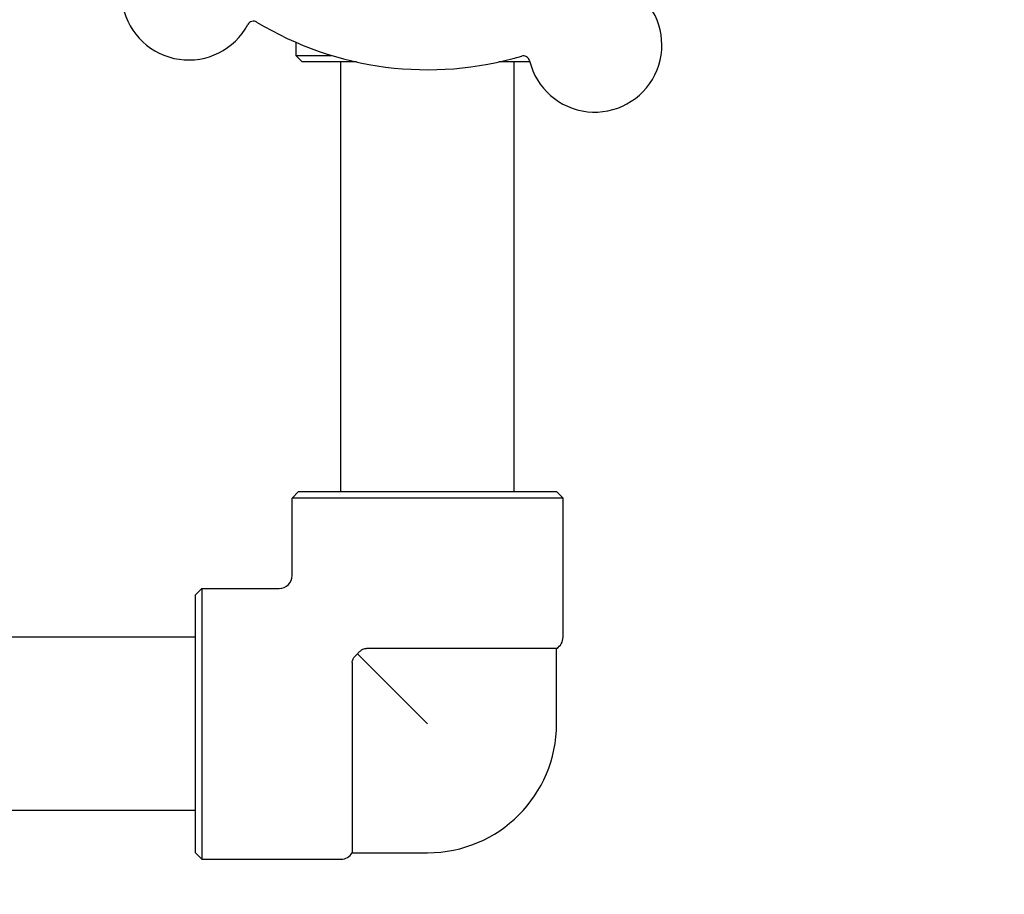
# Model space of a CAD drawing. Header units: inches. Extents: x 18 to 846, y -44 to 561.
# Tile 73 of 256: x 110.95 to 115.72, y 161.6 to 165.84. Entities that reach past the tile are written whole.
import ezdxf

# ---------------------------------------------------------------- set-up
doc = ezdxf.new("R2010")
doc.units = ezdxf.units.IN
doc.header["$LTSCALE"] = 24
doc.header["$MEASUREMENT"] = 0
doc.layers.add('Dimension (ANSI)', color=7, linetype='Continuous', lineweight=25)
doc.layers.add('Visible (ANSI)', color=7, linetype='Continuous', lineweight=30)
doc.styles.add('Note Text (ANSI)', font='tahoma.ttf')
doc.dimstyles.new('SB Fraction-16 (ANSI)', dxfattribs={"dimscale": 24, "dimtxt": 0.125, "dimasz": 0.098425, "dimexe": 0.125, "dimexo": 0.0625, "dimgap": 0.031496, "dimtad": 0, "dimtih": 1, "dimtoh": 1, "dimdec": 4, "dimrnd": 1e-08, "dimzin": 0, "dimdsep": 46, "dimlunit": 5, "dimtxsty": 'Note Text (ANSI)', "dimcen": 0.09, "dimdle": 0.393701, "dimclrd": 256, "dimclre": 256, "dimclrt": 256, "dimadec": 0, "dimazin": 3, "dimtfac": 0.96, "dimtofl": 0, "dimtmove": 0, "dimatfit": 3, "dimfxl": 1, "dimfrac": 2, "dimtolj": 1, "dimtzin": 12, "dimlwd": -1, "dimlwe": -1, "dimarcsym": 0})

# ---------------------------------------------------------------- blocks, each defined once
blk = doc.blocks.new('*D15')
at = {"layer": 'Defpoints', "color": 0, "transparency": 16777216}
for p in [(121.8191, 380.5815), (46.5863, 92.8698), (88.6941, 92.8698)]:
    blk.add_point(p, dxfattribs=at)
at = {"layer": 'Dimension (ANSI)', "transparency": 16777216}
for p, q in [((120.3191, 380.5815), (43.5863, 380.5815)), ((46.5863, 378.2193), (46.5863, 242.3754)), ((46.5863, 95.232), (46.5863, 237.0759)), ((87.1941, 92.8698), (43.5863, 92.8698))]:
    blk.add_line(p, q, dxfattribs=at)
for points in [[(46.1926, 378.2193), (46.98, 378.2193), (46.5863, 380.5815)], [(46.1926, 95.232), (46.98, 95.232), (46.5863, 92.8698)]]:
    blk.add_solid(points, dxfattribs=at)
at = {"layer": 'Dimension (ANSI)', "transparency": 16777216, "insert": (37.4463, 241.6195), "char_height": 3, "attachment_point": 1, "style": 'Note Text (ANSI)'}
blk.add_mtext('\\A1;287 11/16', dxfattribs=at)

msp = doc.modelspace()

# ---------------------------------------------------------------- linework, layer by layer
at = {"layer": 'Visible (ANSI)'}
for p, q in [((112.29111, 165.73256), (112.29111, 165.66828)), ((112.29111, 165.66828), (112.46589, 165.66828)), ((112.32236, 165.63703), (112.29111, 165.66828)), ((112.58549, 165.63703), (112.32236, 165.63703)), ((112.50986, 163.55453), (112.50986, 165.63703)), ((113.42535, 165.63703), (113.27424, 165.63703)), ((113.34986, 163.55453), (113.34986, 165.63703)), ((112.30486, 163.55453), (112.27361, 163.52328)), ((112.30486, 163.55453), (113.55486, 163.55453)), ((113.55486, 163.55453), (113.58611, 163.52328)), ((113.58611, 163.52328), (112.27361, 163.52328)), ((112.27361, 163.14828), (112.27361, 163.52328)), ((113.58611, 162.84903), (113.58611, 163.52328)), ((111.80486, 163.05453), (111.83611, 163.08578)), ((111.83611, 163.08578), (111.83611, 161.77328)), ((111.83611, 163.08578), (112.21111, 163.08578)), ((111.80486, 161.80453), (111.80486, 163.05453)), ((111.80486, 162.84953), (107.64399, 162.84953)), ((113.55486, 162.79491), (112.63344, 162.79491)), ((113.55486, 162.42953), (113.55486, 162.79491)), ((112.59048, 162.76891), (112.92986, 162.42953)), ((112.56449, 162.72596), (112.56449, 161.80453)), ((111.80486, 162.00953), (107.64399, 162.00953)), ((111.80486, 161.80453), (111.83611, 161.77328)), ((112.56449, 161.80453), (112.92986, 161.80453)), ((111.83611, 161.77328), (112.51036, 161.77328))]:
    msp.add_line(p, q, dxfattribs=at)
for centre, radius, start, end in [((111.77219, 165.97175), 0.325, 121.56477, 331.80207), ((113.73981, 165.71912), 0.325, 193.56477, 43.80207), ((112.08616, 165.80342), 0.03125, 58.85452, 151.80207), ((112.92986, 167.19953), 1.6, 238.81714, 286.5497), ((113.3935, 165.63556), 0.03125, 13.56477, 106.51231), ((112.21111, 163.14828), 0.0625, 270, 0), ((113.52361, 162.84903), 0.0625, 300, 0), ((112.92986, 162.42953), 0.625, 270, 0), ((112.51036, 161.83578), 0.0625, 270, 330)]:
    msp.add_arc(centre, radius, start, end, dxfattribs=at)
for points, knots in [([(112.59048, 162.76891), (112.59132, 162.76993), (112.59216, 162.77092), (112.59641, 162.77574), (112.60043, 162.7798), (112.60808, 162.78628), (112.61201, 162.78901), (112.62297, 162.79417), (112.62883, 162.79491), (112.63344, 162.79491)], [-0.10003537, -0.10003537, -0.10003537, -0.10003537, -0.09317572, -0.09317572, -0.06597253, -0.06597253, -0.03983465, -0.03983465, 0, 0, 0, 0]), ([(112.56449, 162.72596), (112.56449, 162.72908), (112.56485, 162.73217), (112.56629, 162.73818), (112.56734, 162.74105), (112.57086, 162.74815), (112.57368, 162.75206), (112.58037, 162.75978), (112.58516, 162.76454), (112.59048, 162.76891)], [-0.2510937, -0.2510937, -0.2510937, -0.2510937, -0.2168062, -0.2168062, -0.18302448, -0.18302448, -0.13062137, -0.13062137, -0.07407071, -0.07407071, -0.07407071, -0.07407071])]:
    msp.add_open_spline(points, degree=3, knots=knots, dxfattribs=at)

# ---------------------------------------------------------------- dimensions: what is measured, and where the dimension line sits
at = {"layer": 'Dimension (ANSI)'}
dim = msp.add_linear_dim(base=(46.58635, 92.8698), p1=(121.81912, 380.5815), p2=(88.69412, 92.8698), angle=270, dimstyle='SB Fraction-16 (ANSI)', override={"dimgap": 0.031496, "dimdec": 4, "dimtol": 0, "dimlim": 0, "dimtp": 0, "dimtm": 0, "dimtdec": 2, "dimatfit": 1}, dxfattribs=at)
dim.commit()
dim.dimension.update_dxf_attribs({"geometry": '*D15', "text_midpoint": (46.58635, 239.72565), "dimtype": 160})

doc.saveas('drawing.dxf')
